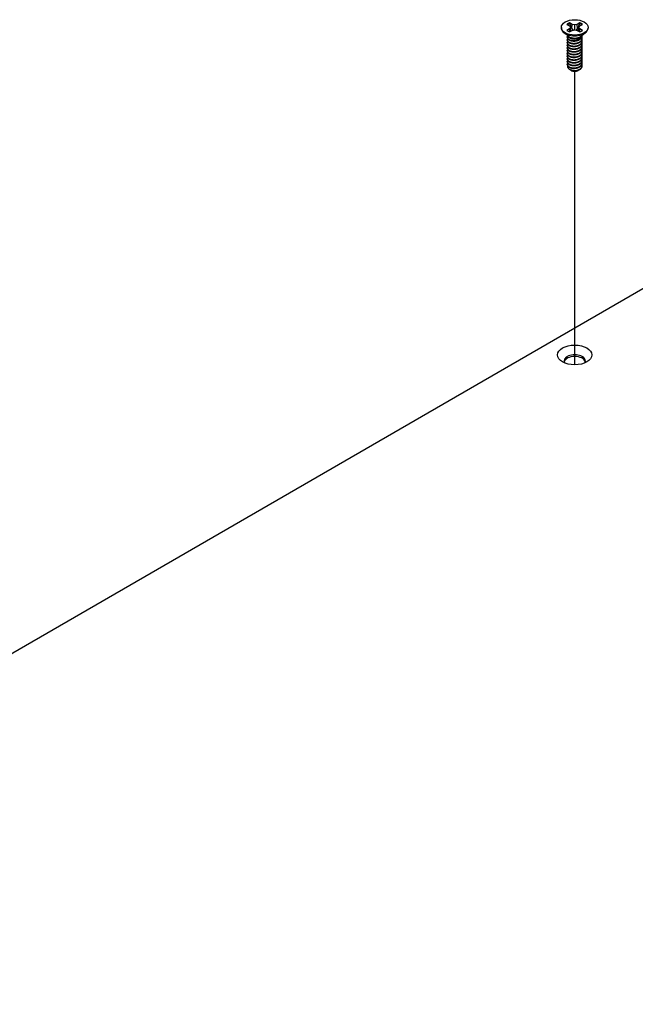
# Model space of a CAD drawing. Header units: millimetres. Extents: x 80 to 2248, y 80 to 1719.
# Tile 65 of 67: x 1598 to 1695, y 1460 to 1615. Entities that reach past the tile are written whole.
import ezdxf

# ---------------------------------------------------------------- set-up
doc = ezdxf.new("R2010")
doc.units = ezdxf.units.MM
doc.header["$LTSCALE"] = 8.333333
doc.layers.add('Tweak Trail (ANSI)', color=7, linetype='Continuous', lineweight=25)
doc.layers.add('Visible (ANSI)', color=7, linetype='Continuous', lineweight=25)

msp = doc.modelspace()

# ---------------------------------------------------------------- linework, layer by layer
at = {"layer": 'Tweak Trail (ANSI)'}
msp.add_line((1685.4645, 1560.7993), (1685.4645, 1607.2749), dxfattribs=at)
at = {"layer": 'Visible (ANSI)'}
for p, q in [((1685.0517, 1614.6934), (1684.6393, 1614.9315)), ((1686.2888, 1614.9315), (1685.8764, 1614.6934)), ((1683.3474, 1614.2111), (1683.3474, 1614.0918)), ((1684.2162, 1614.6873), (1684.6286, 1614.4492)), ((1684.6286, 1613.973), (1684.2162, 1613.7349)), ((1684.6286, 1614.4492), (1684.7994, 1614.2111)), ((1684.7994, 1614.2111), (1684.6286, 1613.973)), ((1684.6694, 1613.508), (1684.6286, 1613.973)), ((1684.6393, 1613.4907), (1685.0517, 1613.7287)), ((1684.8677, 1613.6225), (1684.7994, 1614.2111)), ((1685.0126, 1614.0169), (1685.0517, 1614.6934)), ((1685.464, 1614.5948), (1685.0517, 1614.6934)), ((1685.0517, 1613.7287), (1685.464, 1613.8274)), ((1685.8764, 1614.6934), (1685.464, 1614.5948)), ((1685.464, 1613.8274), (1685.464, 1614.5948)), ((1685.464, 1613.8274), (1685.8764, 1613.7287)), ((1685.9154, 1614.0169), (1685.8764, 1614.6934)), ((1685.8764, 1613.7287), (1686.2888, 1613.4907)), ((1686.0604, 1613.6225), (1686.1287, 1614.2111)), ((1686.1287, 1614.2111), (1686.2995, 1614.4492)), ((1686.2995, 1613.973), (1686.1287, 1614.2111)), ((1686.2587, 1613.508), (1686.2995, 1613.973)), ((1686.2995, 1614.4492), (1686.7119, 1614.6873)), ((1686.7119, 1613.7349), (1686.2995, 1613.973)), ((1687.5807, 1614.2111), (1687.5807, 1614.0918)), ((1684.5291, 1612.7964), (1683.7945, 1613.3406)), ((1684.2787, 1612.6442), (1684.2787, 1612.6982)), ((1684.2787, 1612.2122), (1684.2787, 1612.2662)), ((1684.2787, 1611.7801), (1684.2787, 1611.8341)), ((1684.7932, 1612.4727), (1684.6259, 1612.5693)), ((1686.1951, 1612.5074), (1686.3022, 1612.5693)), ((1686.399, 1612.7964), (1687.1336, 1613.3406)), ((1686.6494, 1612.8603), (1686.6494, 1612.9143)), ((1686.6494, 1612.4282), (1686.6494, 1612.4822)), ((1686.6494, 1611.9961), (1686.6494, 1612.0501)), ((1684.2787, 1611.348), (1684.2787, 1611.4021)), ((1684.2787, 1610.916), (1684.2787, 1610.97)), ((1684.2787, 1610.4839), (1684.2787, 1610.5379)), ((1686.6494, 1611.5641), (1686.6494, 1611.6181)), ((1686.6494, 1611.132), (1686.6494, 1611.186)), ((1686.6494, 1610.6999), (1686.6494, 1610.754)), ((1686.6494, 1610.2679), (1686.6494, 1610.3219)), ((1684.2787, 1610.0519), (1684.2787, 1610.1059)), ((1684.2787, 1609.6198), (1684.2787, 1609.6738)), ((1684.2787, 1609.1877), (1684.2787, 1609.2417)), ((1684.2787, 1608.7557), (1684.2787, 1608.8097)), ((1686.6494, 1609.8358), (1686.6494, 1609.8898)), ((1686.6494, 1609.4038), (1686.6494, 1609.4578)), ((1686.6494, 1608.9717), (1686.6494, 1609.0257)), ((1684.2787, 1608.3236), (1684.2787, 1608.3776)), ((1684.8358, 1607.4491), (1684.656, 1607.5529)), ((1684.9065, 1607.4083), (1684.879, 1607.4241)), ((1686.0216, 1607.4083), (1686.0916, 1607.4487)), ((1686.6494, 1608.5396), (1686.6494, 1608.5936)), ((1686.6494, 1608.1076), (1686.6494, 1608.1616)), ((1499.9694, 1459.5542), (1743.7983, 1600.3289))]:
    msp.add_line(p, q, dxfattribs=at)
for centre, major_axis in [((1685.464, 1614.2111), (-2.1167, 0)), ((1685.464, 1562.3636), (2.7093, 0))]:
    msp.add_ellipse(centre, major_axis=major_axis, ratio=0.57735027, dxfattribs=at)
for centre, major_axis, start_param, end_param in [((1685.464, 1614.2111), (-1.4958, 0), 5.29642922, 5.69914506), ((1685.464, 1614.2111), (-1.4958, 0), 3.7256329, 4.12834874), ((1685.464, 1614.0918), (2.1167, 0), 3.14159265, 6.28318531), ((1685.464, 1614.2111), (1.4958, 0), 3.7256329, 4.12834874), ((1685.464, 1614.0926), (1.4569, 0), 2.15828086, 2.46214233), ((1685.464, 1614.0926), (1.4569, 0), 0.67945032, 0.98331179), ((1685.464, 1614.2111), (1.4958, 0), 5.29642922, 5.69914506), ((1685.464, 1613.0532), (-1.1853, 0), 0.11253944, 3.02905321), ((1685.464, 1613.217), (-1.1853, 0), 0.66197837, 2.47961428), ((1685.464, 1607.7619), (-0.8273, 0), 0.74518222, 1.24985502), ((1685.464, 1607.7302), (-0.7885, 0), 0.78539816, 2.35619449), ((1685.464, 1608.0542), (1.1853, 0), 4.70326985, 5.49778714), ((1685.464, 1561.4093), (1.6933, 0), 5.96691699, 9.74104627), ((1685.464, 1561.1365), (1.6933, 0), 0.13995372, 3.00163893)]:
    msp.add_ellipse(centre, major_axis=major_axis, ratio=0.57735027, start_param=start_param, end_param=end_param, dxfattribs=at)
for points, weights in [([(1684.6565, 1614.7927), (1684.648, 1614.8613), (1684.6393, 1614.9315)], [1.01218915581, 1.01172679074, 1.01110160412]), ([(1686.2716, 1614.7927), (1686.2801, 1614.8613), (1686.2888, 1614.9315)], [1.01218915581, 1.01172679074, 1.01110160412]), ([(1684.6565, 1614.7927), (1684.8772, 1614.3107), (1685.0126, 1614.0169)], [1.53696783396, 1.9683578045, 2.37346205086]), ([(1685.0126, 1614.0169), (1685.1351, 1613.8711), (1685.2303, 1613.7715)], [2.07391766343, 2.27571812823, 2.43161931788]), ([(1685.6977, 1613.7715), (1685.793, 1613.8711), (1685.9154, 1614.0169)], [2.43161931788, 2.27571812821, 2.07391766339]), ([(1685.9154, 1614.0169), (1686.0509, 1614.3107), (1686.2716, 1614.7927)], [2.37346205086, 1.9683578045, 1.53696783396]), ([(1684.2787, 1612.6442), (1684.2787, 1612.3896), (1684.6259, 1612.215)], [0.949184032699, 0.900099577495, 1]), ([(1684.2787, 1612.2122), (1684.2787, 1611.9575), (1684.6259, 1611.7829)], [0.949184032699, 0.900099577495, 1]), ([(1685.048, 1612.0871), (1685.3397, 1612.0175), (1685.667, 1612.0909)], [0.949605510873, 0.900605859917, 0.99630538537]), ([(1684.2787, 1611.7801), (1684.2787, 1611.5254), (1684.6259, 1611.3508)], [0.949184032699, 0.900099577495, 1]), ([(1684.2787, 1611.348), (1684.2787, 1611.0934), (1684.6259, 1610.9188)], [0.949184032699, 0.900099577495, 1]), ([(1684.2787, 1610.916), (1684.2787, 1610.6613), (1684.6259, 1610.4867)], [0.949184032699, 0.900099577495, 1]), ([(1684.2787, 1610.4839), (1684.2787, 1610.2293), (1684.6259, 1610.0547)], [0.949184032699, 0.900099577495, 1]), ([(1685.048, 1611.655), (1685.3397, 1611.5854), (1685.667, 1611.6588)], [0.949605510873, 0.900605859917, 0.99630538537]), ([(1685.048, 1611.223), (1685.3397, 1611.1533), (1685.667, 1611.2268)], [0.949605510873, 0.900605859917, 0.99630538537]), ([(1685.048, 1610.7909), (1685.3397, 1610.7213), (1685.667, 1610.7947)], [0.949605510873, 0.900605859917, 0.99630538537]), ([(1685.048, 1610.3589), (1685.3397, 1610.2892), (1685.667, 1610.3626)], [0.949605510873, 0.900605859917, 0.99630538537]), ([(1684.2787, 1610.0519), (1684.2787, 1609.7972), (1684.6259, 1609.6226)], [0.949184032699, 0.900099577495, 1]), ([(1684.2787, 1609.6198), (1684.2787, 1609.3651), (1684.6259, 1609.1905)], [0.949184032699, 0.900099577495, 1]), ([(1684.2787, 1609.1877), (1684.2787, 1608.9331), (1684.6259, 1608.7585)], [0.949184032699, 0.900099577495, 1]), ([(1684.2787, 1608.7557), (1684.2787, 1608.501), (1684.6259, 1608.3264)], [0.949184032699, 0.900099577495, 1]), ([(1685.048, 1609.9268), (1685.3397, 1609.8571), (1685.667, 1609.9306)], [0.949605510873, 0.900605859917, 0.99630538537]), ([(1685.048, 1609.4947), (1685.3397, 1609.4251), (1685.667, 1609.4985)], [0.949605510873, 0.900605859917, 0.99630538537]), ([(1685.048, 1609.0627), (1685.3397, 1608.993), (1685.667, 1609.0665)], [0.949605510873, 0.900605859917, 0.99630538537]), ([(1684.2787, 1608.3236), (1684.2787, 1608.0689), (1684.6259, 1607.8943)], [0.949184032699, 0.900099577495, 1]), ([(1685.048, 1608.6306), (1685.3397, 1608.561), (1685.667, 1608.6344)], [0.949605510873, 0.900605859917, 0.99630538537]), ([(1685.048, 1608.1985), (1685.3397, 1608.1289), (1685.667, 1608.2023)], [0.949605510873, 0.900605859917, 0.99630538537]), ([(1685.048, 1607.7665), (1685.3397, 1607.6968), (1685.667, 1607.7703)], [0.949605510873, 0.900605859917, 0.99630538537])]:
    msp.add_rational_spline(points, weights, degree=2, dxfattribs=at)
for points, weights, knots in [([(1684.3236, 1612.8666), (1684.3213, 1612.8623), (1684.3191, 1612.858), (1684.142, 1612.5124), (1684.6259, 1612.269)], [0.996214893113, 0.998079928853, 1, 0.866025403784, 1], [0.7706840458, 0.7706840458, 0.7706840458, 0.7708333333, 0.7708333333, 0.78125, 0.78125, 0.78125]), ([(1684.3362, 1612.4561), (1684.3269, 1612.4411), (1684.3191, 1612.4259), (1684.142, 1612.0803), (1684.6259, 1611.8369)], [0.987158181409, 0.993237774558, 1, 0.866025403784, 1], [0.7078075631, 0.7078075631, 0.7078075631, 0.7083333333, 0.7083333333, 0.71875, 0.71875, 0.71875]), ([(1684.3362, 1612.024), (1684.3269, 1612.0091), (1684.3191, 1611.9939), (1684.142, 1611.6482), (1684.6259, 1611.4048)], [0.987158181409, 0.993237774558, 1, 0.866025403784, 1], [0.6453075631, 0.6453075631, 0.6453075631, 0.6458333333, 0.6458333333, 0.65625, 0.65625, 0.65625]), ([(1684.6259, 1612.269), (1685.1098, 1612.0256), (1685.7708, 1612.1639), (1686.4319, 1612.3021), (1686.609, 1612.7198), (1686.6628, 1612.8466), (1686.645, 1612.9787)], [1, 0.866025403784, 1, 0.866025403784, 1, 0.955116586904, 0.940306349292], [0.78125, 0.78125, 0.78125, 0.7916666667, 0.7916666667, 0.8020833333, 0.8020833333, 0.8055730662, 0.8055730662, 0.8055730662]), ([(1684.6259, 1612.215), (1685.1098, 1611.9716), (1685.7708, 1612.1099), (1686.4319, 1612.2481), (1686.609, 1612.6658), (1686.6494, 1612.761), (1686.6494, 1612.8603)], [1, 0.866025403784, 1, 0.866025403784, 1, 0.965925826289, 0.949184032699], [0.71875, 0.71875, 0.71875, 0.7291666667, 0.7291666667, 0.7395833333, 0.7395833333, 0.7422326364, 0.7422326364, 0.7422326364]), ([(1684.6259, 1611.8369), (1685.1098, 1611.5935), (1685.7708, 1611.7318), (1686.4319, 1611.8701), (1686.609, 1612.2877), (1686.6898, 1612.4783), (1686.6115, 1612.6718)], [1, 0.866025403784, 1, 0.866025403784, 1, 0.934058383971, 0.933029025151], [0.71875, 0.71875, 0.71875, 0.7291666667, 0.7291666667, 0.7395833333, 0.7395833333, 0.7447103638, 0.7447103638, 0.7447103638]), ([(1684.6259, 1611.7829), (1685.1098, 1611.5395), (1685.7708, 1611.6778), (1686.4319, 1611.8161), (1686.609, 1612.2337), (1686.6494, 1612.3289), (1686.6494, 1612.4282)], [1, 0.866025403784, 1, 0.866025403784, 1, 0.965925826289, 0.949184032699], [0.65625, 0.65625, 0.65625, 0.6666666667, 0.6666666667, 0.6770833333, 0.6770833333, 0.6797326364, 0.6797326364, 0.6797326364]), ([(1684.6259, 1611.4048), (1685.1098, 1611.1615), (1685.7708, 1611.2997), (1686.4319, 1611.438), (1686.609, 1611.8557), (1686.6898, 1612.0462), (1686.6115, 1612.2398)], [1, 0.866025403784, 1, 0.866025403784, 1, 0.934058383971, 0.933029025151], [0.65625, 0.65625, 0.65625, 0.6666666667, 0.6666666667, 0.6770833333, 0.6770833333, 0.6822103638, 0.6822103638, 0.6822103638]), ([(1684.6259, 1611.3508), (1685.1098, 1611.1075), (1685.7708, 1611.2457), (1686.4319, 1611.384), (1686.609, 1611.8016), (1686.6494, 1611.8969), (1686.6494, 1611.9961)], [1, 0.866025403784, 1, 0.866025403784, 1, 0.965925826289, 0.949184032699], [0.59375, 0.59375, 0.59375, 0.6041666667, 0.6041666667, 0.6145833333, 0.6145833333, 0.6172326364, 0.6172326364, 0.6172326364]), ([(1684.6259, 1610.9728), (1685.1098, 1610.7294), (1685.7708, 1610.8677), (1686.4319, 1611.0059), (1686.609, 1611.4236), (1686.6898, 1611.6142), (1686.6115, 1611.8077)], [1, 0.866025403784, 1, 0.866025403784, 1, 0.934058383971, 0.933029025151], [0.59375, 0.59375, 0.59375, 0.6041666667, 0.6041666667, 0.6145833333, 0.6145833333, 0.6197103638, 0.6197103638, 0.6197103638]), ([(1684.3362, 1611.5919), (1684.3269, 1611.577), (1684.3191, 1611.5618), (1684.142, 1611.2162), (1684.6259, 1610.9728)], [0.987158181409, 0.993237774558, 1, 0.866025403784, 1], [0.5828075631, 0.5828075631, 0.5828075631, 0.5833333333, 0.5833333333, 0.59375, 0.59375, 0.59375]), ([(1684.3362, 1611.1599), (1684.3269, 1611.145), (1684.3191, 1611.1297), (1684.142, 1610.7841), (1684.6259, 1610.5407)], [0.987158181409, 0.993237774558, 1, 0.866025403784, 1], [0.5203075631, 0.5203075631, 0.5203075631, 0.5208333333, 0.5208333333, 0.53125, 0.53125, 0.53125]), ([(1684.3362, 1610.7278), (1684.3269, 1610.7129), (1684.3191, 1610.6977), (1684.142, 1610.352), (1684.6259, 1610.1087)], [0.987158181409, 0.993237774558, 1, 0.866025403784, 1], [0.4578075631, 0.4578075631, 0.4578075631, 0.4583333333, 0.4583333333, 0.46875, 0.46875, 0.46875]), ([(1684.3362, 1610.2957), (1684.3269, 1610.2808), (1684.3191, 1610.2656), (1684.142, 1609.92), (1684.6259, 1609.6766)], [0.987158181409, 0.993237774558, 1, 0.866025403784, 1], [0.3953075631, 0.3953075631, 0.3953075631, 0.3958333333, 0.3958333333, 0.40625, 0.40625, 0.40625]), ([(1684.6259, 1610.9188), (1685.1098, 1610.6754), (1685.7708, 1610.8137), (1686.4319, 1610.9519), (1686.609, 1611.3696), (1686.6494, 1611.4648), (1686.6494, 1611.5641)], [1, 0.866025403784, 1, 0.866025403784, 1, 0.965925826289, 0.949184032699], [0.53125, 0.53125, 0.53125, 0.5416666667, 0.5416666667, 0.5520833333, 0.5520833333, 0.5547326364, 0.5547326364, 0.5547326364]), ([(1684.6259, 1610.5407), (1685.1098, 1610.2973), (1685.7708, 1610.4356), (1686.4319, 1610.5739), (1686.609, 1610.9915), (1686.6898, 1611.1821), (1686.6115, 1611.3756)], [1, 0.866025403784, 1, 0.866025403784, 1, 0.934058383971, 0.933029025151], [0.53125, 0.53125, 0.53125, 0.5416666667, 0.5416666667, 0.5520833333, 0.5520833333, 0.5572103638, 0.5572103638, 0.5572103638]), ([(1684.6259, 1610.4867), (1685.1098, 1610.2433), (1685.7708, 1610.3816), (1686.4319, 1610.5199), (1686.609, 1610.9375), (1686.6494, 1611.0328), (1686.6494, 1611.132)], [1, 0.866025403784, 1, 0.866025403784, 1, 0.965925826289, 0.949184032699], [0.46875, 0.46875, 0.46875, 0.4791666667, 0.4791666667, 0.4895833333, 0.4895833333, 0.4922326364, 0.4922326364, 0.4922326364]), ([(1684.6259, 1610.1087), (1685.1098, 1609.8653), (1685.7708, 1610.0035), (1686.4319, 1610.1418), (1686.609, 1610.5595), (1686.6898, 1610.7501), (1686.6115, 1610.9436)], [1, 0.866025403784, 1, 0.866025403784, 1, 0.934058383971, 0.933029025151], [0.46875, 0.46875, 0.46875, 0.4791666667, 0.4791666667, 0.4895833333, 0.4895833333, 0.4947103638, 0.4947103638, 0.4947103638]), ([(1684.6259, 1610.0547), (1685.1098, 1609.8113), (1685.7708, 1609.9495), (1686.4319, 1610.0878), (1686.609, 1610.5055), (1686.6494, 1610.6007), (1686.6494, 1610.6999)], [1, 0.866025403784, 1, 0.866025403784, 1, 0.965925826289, 0.949184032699], [0.40625, 0.40625, 0.40625, 0.4166666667, 0.4166666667, 0.4270833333, 0.4270833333, 0.4297326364, 0.4297326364, 0.4297326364]), ([(1684.6259, 1609.6766), (1685.1098, 1609.4332), (1685.7708, 1609.5715), (1686.4319, 1609.7097), (1686.609, 1610.1274), (1686.6898, 1610.318), (1686.6115, 1610.5115)], [1, 0.866025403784, 1, 0.866025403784, 1, 0.934058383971, 0.933029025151], [0.40625, 0.40625, 0.40625, 0.4166666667, 0.4166666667, 0.4270833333, 0.4270833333, 0.4322103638, 0.4322103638, 0.4322103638]), ([(1684.6259, 1609.6226), (1685.1098, 1609.3792), (1685.7708, 1609.5175), (1686.4319, 1609.6557), (1686.609, 1610.0734), (1686.6494, 1610.1686), (1686.6494, 1610.2679)], [1, 0.866025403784, 1, 0.866025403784, 1, 0.965925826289, 0.949184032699], [0.34375, 0.34375, 0.34375, 0.3541666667, 0.3541666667, 0.3645833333, 0.3645833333, 0.3672326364, 0.3672326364, 0.3672326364]), ([(1684.3362, 1609.8637), (1684.3269, 1609.8488), (1684.3191, 1609.8336), (1684.142, 1609.4879), (1684.6259, 1609.2445)], [0.987158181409, 0.993237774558, 1, 0.866025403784, 1], [0.3328075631, 0.3328075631, 0.3328075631, 0.3333333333, 0.3333333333, 0.34375, 0.34375, 0.34375]), ([(1684.3362, 1609.4316), (1684.3269, 1609.4167), (1684.3191, 1609.4015), (1684.142, 1609.0559), (1684.6259, 1608.8125)], [0.987158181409, 0.993237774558, 1, 0.866025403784, 1], [0.2703075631, 0.2703075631, 0.2703075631, 0.2708333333, 0.2708333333, 0.28125, 0.28125, 0.28125]), ([(1684.3362, 1608.9996), (1684.3269, 1608.9846), (1684.3191, 1608.9694), (1684.142, 1608.6238), (1684.6259, 1608.3804)], [0.987158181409, 0.993237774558, 1, 0.866025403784, 1], [0.2078075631, 0.2078075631, 0.2078075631, 0.2083333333, 0.2083333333, 0.21875, 0.21875, 0.21875]), ([(1684.6259, 1609.2445), (1685.1098, 1609.0012), (1685.7708, 1609.1394), (1686.4319, 1609.2777), (1686.609, 1609.6953), (1686.6898, 1609.8859), (1686.6115, 1610.0795)], [1, 0.866025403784, 1, 0.866025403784, 1, 0.934058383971, 0.933029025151], [0.34375, 0.34375, 0.34375, 0.3541666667, 0.3541666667, 0.3645833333, 0.3645833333, 0.3697103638, 0.3697103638, 0.3697103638]), ([(1684.6259, 1609.1905), (1685.1098, 1608.9471), (1685.7708, 1609.0854), (1686.4319, 1609.2237), (1686.609, 1609.6413), (1686.6494, 1609.7366), (1686.6494, 1609.8358)], [1, 0.866025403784, 1, 0.866025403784, 1, 0.965925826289, 0.949184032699], [0.28125, 0.28125, 0.28125, 0.2916666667, 0.2916666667, 0.3020833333, 0.3020833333, 0.3047326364, 0.3047326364, 0.3047326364]), ([(1684.6259, 1608.8125), (1685.1098, 1608.5691), (1685.7708, 1608.7074), (1686.4319, 1608.8456), (1686.609, 1609.2633), (1686.6898, 1609.4539), (1686.6115, 1609.6474)], [1, 0.866025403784, 1, 0.866025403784, 1, 0.934058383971, 0.933029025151], [0.28125, 0.28125, 0.28125, 0.2916666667, 0.2916666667, 0.3020833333, 0.3020833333, 0.3072103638, 0.3072103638, 0.3072103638]), ([(1684.6259, 1608.7585), (1685.1098, 1608.5151), (1685.7708, 1608.6533), (1686.4319, 1608.7916), (1686.609, 1609.2093), (1686.6494, 1609.3045), (1686.6494, 1609.4038)], [1, 0.866025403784, 1, 0.866025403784, 1, 0.965925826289, 0.949184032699], [0.21875, 0.21875, 0.21875, 0.2291666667, 0.2291666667, 0.2395833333, 0.2395833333, 0.2422326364, 0.2422326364, 0.2422326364]), ([(1684.6259, 1608.3804), (1685.1098, 1608.137), (1685.7708, 1608.2753), (1686.4319, 1608.4136), (1686.609, 1608.8312), (1686.6898, 1609.0218), (1686.6115, 1609.2153)], [1, 0.866025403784, 1, 0.866025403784, 1, 0.934058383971, 0.933029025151], [0.21875, 0.21875, 0.21875, 0.2291666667, 0.2291666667, 0.2395833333, 0.2395833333, 0.2447103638, 0.2447103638, 0.2447103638]), ([(1684.6259, 1608.3264), (1685.1098, 1608.083), (1685.7708, 1608.2213), (1686.4319, 1608.3596), (1686.609, 1608.7772), (1686.6494, 1608.8724), (1686.6494, 1608.9717)], [1, 0.866025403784, 1, 0.866025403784, 1, 0.965925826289, 0.949184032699], [0.15625, 0.15625, 0.15625, 0.1666666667, 0.1666666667, 0.1770833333, 0.1770833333, 0.1797326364, 0.1797326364, 0.1797326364]), ([(1684.6259, 1607.9483), (1685.1098, 1607.705), (1685.7708, 1607.8432), (1686.4319, 1607.9815), (1686.609, 1608.3992), (1686.6898, 1608.5897), (1686.6115, 1608.7833)], [1, 0.866025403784, 1, 0.866025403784, 1, 0.934058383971, 0.933029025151], [0.15625, 0.15625, 0.15625, 0.1666666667, 0.1666666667, 0.1770833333, 0.1770833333, 0.1822103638, 0.1822103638, 0.1822103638]), ([(1684.3362, 1608.5675), (1684.3269, 1608.5526), (1684.3191, 1608.5374), (1684.142, 1608.1917), (1684.6259, 1607.9483)], [0.987158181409, 0.993237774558, 1, 0.866025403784, 1], [0.1453075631, 0.1453075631, 0.1453075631, 0.1458333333, 0.1458333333, 0.15625, 0.15625, 0.15625]), ([(1684.6259, 1607.8943), (1685.1098, 1607.651), (1685.7708, 1607.7892), (1686.4319, 1607.9275), (1686.609, 1608.3451), (1686.6494, 1608.4404), (1686.6494, 1608.5396)], [1, 0.866025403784, 1, 0.866025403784, 1, 0.965925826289, 0.949184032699], [0.09375, 0.09375, 0.09375, 0.1041666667, 0.1041666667, 0.1145833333, 0.1145833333, 0.1172326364, 0.1172326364, 0.1172326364]), ([(1685.203, 1607.3086), (1685.4385, 1607.285), (1685.6782, 1607.3408), (1685.7529, 1607.3582), (1685.8226, 1607.3839)], [0.933829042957, 0.925617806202, 1, 0.975565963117, 0.960044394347], [0.03588337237, 0.03588337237, 0.03588337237, 0.04166666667, 0.04166666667, 0.0435664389, 0.0435664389, 0.0435664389]), ([(1685.4532, 1607.3699), (1685.6148, 1607.3785), (1685.7708, 1607.4112), (1686.4319, 1607.5494), (1686.609, 1607.9671), (1686.6898, 1608.1577), (1686.6115, 1608.3512)], [0.948065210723, 0.96476686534, 1, 0.866025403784, 1, 0.934058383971, 0.933029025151], [0.1014272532, 0.1014272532, 0.1014272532, 0.1041666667, 0.1041666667, 0.1145833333, 0.1145833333, 0.1197103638, 0.1197103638, 0.1197103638]), ([(1686.3022, 1607.5703), (1686.5268, 1607.7192), (1686.609, 1607.9131), (1686.6494, 1608.0083), (1686.6494, 1608.1076)], [0.933012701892, 0.933012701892, 1, 0.965925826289, 0.949184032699], [0.046875, 0.046875, 0.046875, 0.05208333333, 0.05208333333, 0.05473263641, 0.05473263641, 0.05473263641])]:
    msp.add_rational_spline(points, weights, degree=2, knots=knots, dxfattribs=at)
for points, knots in [([(1686.1951, 1612.5074), (1686.1053, 1612.4556), (1686.002, 1612.4131), (1685.7945, 1612.3556), (1685.6682, 1612.3307), (1685.3879, 1612.3183), (1685.2592, 1612.3272), (1685.0282, 1612.3715), (1684.9267, 1612.4045), (1684.8239, 1612.4556), (1684.8083, 1612.464), (1684.7932, 1612.4727)], [-0.529903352, -0.529903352, -0.529903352, -0.529903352, -0.438646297, -0.438646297, -0.360774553, -0.360774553, -0.293383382, -0.293383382, -0.230894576, -0.230894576, -0.219299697, -0.219299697, -0.219299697, -0.219299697]), ([(1684.656, 1607.5529), (1684.5667, 1607.6044), (1684.5123, 1607.6534), (1684.4315, 1607.7419), (1684.4003, 1607.7925), (1684.3564, 1607.9177), (1684.3566, 1607.9928), (1684.3831, 1608.0679), (1684.3838, 1608.0697), (1684.3844, 1608.0715)], [-0.327507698, -0.327507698, -0.327507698, -0.327507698, -0.298679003, -0.298679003, -0.265137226, -0.265137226, -0.218249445, -0.218249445, -0.217118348, -0.217118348, -0.217118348, -0.217118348]), ([(1685.4532, 1607.3699), (1685.3013, 1607.369), (1685.1541, 1607.3847), (1685.0175, 1607.4161), (1684.9493, 1607.4318), (1684.8849, 1607.4511), (1684.8244, 1607.4739), (1684.7638, 1607.4968), (1684.7068, 1607.5236), (1684.656, 1607.5529)], [0, 0, 0, 0, 0.00054045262, 0.00054045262, 0.00054045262, 0.00081067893, 0.00081067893, 0.00081067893, 0.00108090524, 0.00108090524, 0.00108090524, 0.00108090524]), ([(1684.8358, 1607.4491), (1684.8606, 1607.4348), (1684.9094, 1607.4088), (1685.0458, 1607.3676), (1685.1086, 1607.3545), (1685.282, 1607.332), (1685.398, 1607.3292), (1685.6797, 1607.3496), (1685.8214, 1607.38), (1686.0641, 1607.452), (1686.1898, 1607.5054), (1686.3022, 1607.5703)], [-0.169469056, -0.169469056, -0.169469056, -0.169469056, -0.142100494, -0.142100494, -0.122546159, -0.122546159, -0.091769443, -0.091769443, -0.050399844, -0.050399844, 0, 0, 0, 0]), ([(1686.1789, 1607.5062), (1686.1358, 1607.4738), (1686.0871, 1607.4441), (1685.9393, 1607.3713), (1685.832, 1607.3362), (1685.6076, 1607.2933), (1685.5157, 1607.2886), (1685.3619, 1607.2882), (1685.2803, 1607.295), (1685.203, 1607.3086)], [-0.0971018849, -0.0971018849, -0.0971018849, -0.0971018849, -0.0821352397, -0.0821352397, -0.0557038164, -0.0557038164, -0.030124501, -0.030124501, 0, 0, 0, 0])]:
    msp.add_open_spline(points, degree=3, knots=knots, dxfattribs=at)

doc.saveas('drawing.dxf')
